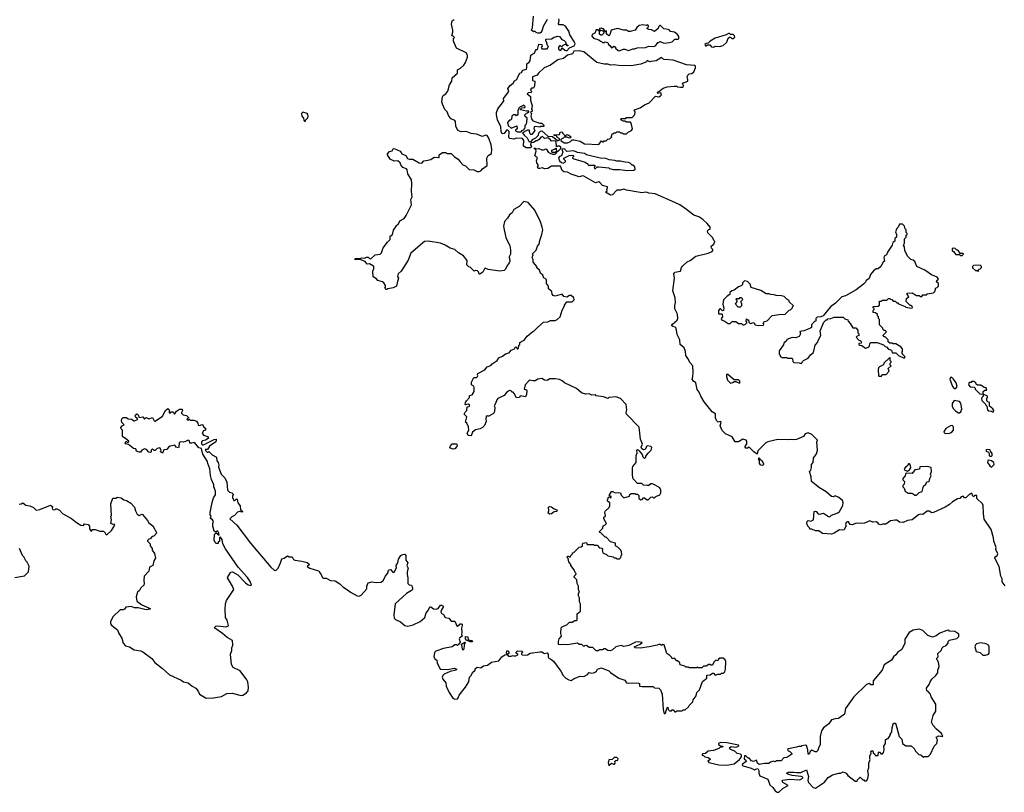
# Model space of a CAD drawing. Extents: x 2293139 to 2515392, y 824115 to 1006937.
# Tile 142 of 256: x 2410830 to 2421836, y 871650 to 880284. Entities that reach past the tile are written whole.
import ezdxf

# ---------------------------------------------------------------- set-up
doc = ezdxf.new("R2010")
doc.units = 0

msp = doc.modelspace()

# ---------------------------------------------------------------- linework, layer by layer
at = {"layer": '0CON10XD'}
for points in [[(2416728, 880285), (2416683, 880207), (2416666, 880154), (2416655, 880140), (2416645, 880134), (2416623, 880133), (2416602, 880142), (2416587, 880157), (2416575, 880150), (2416550, 880165), (2416564, 880196), (2416573, 880325)], [(2417688, 875152), (2417680, 875195), (2417680, 875275), (2417685, 875290), (2417720, 875335), (2417720, 875415), (2417732, 875445), (2417730, 875475), (2417735, 875480), (2417745, 875478), (2417756, 875466), (2417788, 875425), (2417795, 875400), (2417815, 875382), (2417830, 875395), (2417830, 875405), (2417855, 875440), (2417888, 875472), (2417897, 875503), (2417886, 875516), (2417845, 875521), (2417837, 875515), (2417821, 875479), (2417805, 875477), (2417785, 875488), (2417778, 875505), (2417791, 875541), (2417768, 875595), (2417755, 875730), (2417612, 875875), (2417608, 875895), (2417618, 875925), (2417610, 875985), (2417545, 876050), (2417495, 876068), (2417415, 876060), (2417405, 876052), (2417355, 876070), (2417275, 876080), (2417265, 876090), (2417225, 876088), (2417195, 876102), (2417155, 876100), (2417110, 876115), (2417055, 876162), (2416920, 876225), (2416895, 876248), (2416865, 876262), (2416815, 876272), (2416758, 876272), (2416725, 876253), (2416695, 876257), (2416665, 876274), (2416623, 876267), (2416593, 876247), (2416567, 876247), (2416534, 876256), (2416521, 876249), (2416482, 876205), (2416470, 876155), (2416485, 876152), (2416496, 876146), (2416500, 876135), (2416496, 876094), (2416485, 876070), (2416425, 876080), (2416417, 876063), (2416385, 876058), (2416358, 876108), (2416345, 876120), (2416332, 876122), (2416325, 876138), (2416305, 876140), (2416272, 876118), (2416244, 876086), (2416175, 876050), (2416163, 876037), (2416150, 875995), (2416133, 875967), (2416140, 875955), (2416136, 875905), (2416127, 875883), (2416075, 875853), (2416063, 875853), (2416055, 875860), (2416045, 875850), (2416041, 875825), (2416046, 875794), (2416025, 875748), (2416005, 875728), (2415977, 875713), (2415925, 875702), (2415892, 875675), (2415875, 875633), (2415845, 875638), (2415832, 875665), (2415850, 875695), (2415847, 875735), (2415828, 875775), (2415813, 875785), (2415828, 875845), (2415800, 875875), (2415811, 875899), (2415830, 875915), (2415832, 875958), (2415855, 875960), (2415862, 875975), (2415845, 875988), (2415815, 875980), (2415810, 875985), (2415813, 876007), (2415824, 876026), (2415858, 876062), (2415860, 876085), (2415888, 876092), (2415912, 876128), (2415912, 876175), (2415905, 876188), (2415882, 876202), (2415880, 876235), (2415906, 876284), (2415935, 876287), (2415948, 876295), (2415952, 876305), (2415948, 876315), (2415951, 876329), (2416030, 876370), (2416054, 876406), (2416095, 876420), (2416112, 876438), (2416166, 876474), (2416185, 876506), (2416227, 876523), (2416262, 876548), (2416300, 876560), (2416325, 876592), (2416362, 876605), (2416372, 876628), (2416378, 876628), (2416390, 876605), (2416400, 876605), (2416407, 876615), (2416410, 876645), (2416420, 876655), (2416420, 876675), (2416469, 876701), (2416504, 876746), (2416565, 876800), (2416580, 876805), (2416621, 876849), (2416685, 876902), (2416735, 876908), (2416765, 876922), (2416815, 876923), (2416838, 876932), (2416870, 876965), (2416893, 877037), (2416920, 877085), (2416920, 877095), (2416945, 877130), (2417005, 877130), (2417028, 877155), (2417026, 877176), (2416995, 877203), (2416975, 877200), (2416945, 877183), (2416912, 877192), (2416895, 877218), (2416815, 877196), (2416792, 877202), (2416782, 877215), (2416780, 877245), (2416740, 877275), (2416740, 877305), (2416720, 877335), (2416720, 877375), (2416705, 877390), (2416690, 877395), (2416678, 877428), (2416652, 877452), (2416640, 877485), (2416612, 877512), (2416610, 877525), (2416570, 877575), (2416570, 877605), (2416560, 877625), (2416568, 877655), (2416560, 877665), (2416605, 877710), (2416618, 877752), (2416638, 877775), (2416643, 877817), (2416668, 877885), (2416677, 877935), (2416670, 877965), (2416650, 878025), (2416590, 878155), (2416515, 878242), (2416467, 878253), (2416412, 878198), (2416355, 878162), (2416334, 878125), (2416306, 878104), (2416283, 878065), (2416251, 878029), (2416240, 877975), (2416244, 877935), (2416265, 877850), (2416308, 877755), (2416317, 877713), (2416318, 877665), (2416302, 877635), (2416308, 877585), (2416302, 877568), (2416275, 877530), (2416262, 877495), (2416245, 877480), (2416197, 877473), (2416065, 877492), (2416035, 877507), (2416025, 877500), (2416008, 877462), (2415975, 877440), (2415965, 877440), (2415960, 877465), (2415948, 877478), (2415925, 877480), (2415912, 877472), (2415878, 877508), (2415865, 877520), (2415852, 877522), (2415830, 877545), (2415832, 877592), (2415790, 877645), (2415735, 877680), (2415695, 877717), (2415642, 877732), (2415585, 877766), (2415535, 877786), (2415395, 877808), (2415355, 877804), (2415202, 877675), (2415171, 877595), (2415093, 877475), (2415060, 877445), (2415053, 877415), (2415066, 877395), (2415048, 877345), (2415043, 877307), (2415005, 877287), (2414945, 877278), (2414935, 877270), (2414925, 877270), (2414912, 877285), (2414920, 877295), (2414920, 877315), (2414902, 877345), (2414885, 877356), (2414835, 877370), (2414819, 877389), (2414782, 877412), (2414778, 877475), (2414788, 877505), (2414790, 877525), (2414785, 877530), (2414740, 877555), (2414713, 877553), (2414691, 877581), (2414645, 877600), (2414578, 877605), (2414580, 877615), (2414595, 877619), (2414634, 877616), (2414655, 877623), (2414685, 877618), (2414705, 877630), (2414725, 877630), (2414740, 877615), (2414755, 877612), (2414802, 877655), (2414835, 877661), (2414860, 877665), (2414875, 877678), (2414894, 877736), (2414941, 877799), (2414971, 877829), (2414972, 877865), (2414998, 877882), (2415008, 877932), (2415045, 877988), (2415060, 877995), (2415080, 878035), (2415126, 878064), (2415149, 878095), (2415208, 878215), (2415202, 878275), (2415218, 878305), (2415210, 878365), (2415212, 878455), (2415208, 878495), (2415170, 878560), (2415163, 878605), (2415155, 878617), (2415113, 878633), (2415092, 878662), (2415084, 878684), (2415057, 878705), (2415015, 878704), (2414973, 878725), (2414942, 878775), (2414942, 878785), (2414965, 878812), (2414995, 878820), (2415005, 878840), (2415016, 878846), (2415083, 878815), (2415102, 878785), (2415148, 878768), (2415165, 878734), (2415185, 878727), (2415225, 878726), (2415295, 878683), (2415325, 878681), (2415348, 878705), (2415375, 878712), (2415425, 878723), (2415464, 878746), (2415515, 878742), (2415520, 878745), (2415520, 878775), (2415555, 878798), (2415595, 878800), (2415605, 878790), (2415655, 878788), (2415691, 878751), (2415732, 878725), (2415752, 878695), (2415785, 878663), (2415815, 878652), (2415855, 878610), (2415906, 878606), (2415945, 878589), (2415965, 878587), (2415985, 878595), (2416005, 878618), (2416054, 878655), (2416052, 878735), (2416068, 878765), (2416105, 878790), (2416107, 878835), (2416100, 878885), (2416075, 878959), (2416055, 878989), (2416038, 878992), (2416005, 878977), (2415935, 879006), (2415877, 879013), (2415820, 879035), (2415765, 879032), (2415727, 879045), (2415706, 879095), (2415703, 879145), (2415695, 879156), (2415654, 879175), (2415626, 879205), (2415610, 879255), (2415582, 879282), (2415555, 879340), (2415548, 879365), (2415557, 879423), (2415565, 879436), (2415594, 879456), (2415616, 879484), (2415636, 879555), (2415659, 879595), (2415666, 879635), (2415723, 879685), (2415724, 879725), (2415758, 879742), (2415794, 879776), (2415814, 879806), (2415836, 879865), (2415836, 879886), (2415822, 879915), (2415713, 879965), (2415680, 880045), (2415680, 880075), (2415690, 880085), (2415675, 880100), (2415660, 880105), (2415672, 880145), (2415672, 880165), (2415658, 880235), (2415665, 880270), (2415688, 880285)], [(2417806, 878354), (2417785, 878349), (2417765, 878352), (2417615, 878380), (2417585, 878391), (2417545, 878378), (2417505, 878378), (2417455, 878328), (2417435, 878322), (2417380, 878355), (2417398, 878372), (2417392, 878385), (2417402, 878405), (2417400, 878415), (2417345, 878431), (2417316, 878466), (2417305, 878471), (2417265, 878462), (2417135, 878536), (2417125, 878539), (2417085, 878527), (2416995, 878557), (2416955, 878579), (2416912, 878585), (2416895, 878598), (2416875, 878648), (2416775, 878647), (2416735, 878622), (2416695, 878618), (2416675, 878630), (2416645, 878621), (2416625, 878622), (2416620, 878635), (2416628, 878655), (2416610, 878685), (2416608, 878705), (2416620, 878745), (2416605, 878750), (2416588, 878768), (2416602, 878815), (2416598, 878828), (2416580, 878845), (2416585, 878850), (2416605, 878840), (2416635, 878843), (2416665, 878828), (2416685, 878828), (2416715, 878840), (2416741, 878801), (2416785, 878780), (2416815, 878780), (2416830, 878795), (2416830, 878810), (2416815, 878800), (2416785, 878800), (2416780, 878805), (2416780, 878825), (2416808, 878838), (2416828, 878848), (2416830, 878810), (2416845, 878810), (2416880, 878845), (2416878, 878858), (2416865, 878870), (2416845, 878870), (2416832, 878862), (2416828, 878918), (2416815, 878930), (2416775, 878928), (2416760, 878945), (2416732, 878962), (2416698, 878958), (2416675, 878978), (2416655, 878970), (2416636, 878944), (2416615, 878930), (2416605, 878930), (2416575, 878912), (2416542, 878908), (2416540, 878885), (2416550, 878865), (2416545, 878850), (2416493, 878853), (2416462, 878872), (2416467, 878935), (2416450, 878955), (2416385, 878960), (2416355, 878948), (2416310, 878955), (2416298, 878968), (2416300, 879035), (2416288, 879048), (2416272, 879048), (2416245, 879012), (2416225, 879010), (2416220, 879015), (2416212, 879035), (2416210, 879085), (2416171, 879165), (2416160, 879220), (2416160, 879245), (2416175, 879288), (2416227, 879353), (2416242, 879378), (2416240, 879405), (2416297, 879483), (2416288, 879515), (2416311, 879549), (2416348, 879575), (2416361, 879599), (2416386, 879614), (2416397, 879645), (2416422, 879688), (2416438, 879692), (2416455, 879718), (2416495, 879730), (2416500, 879745), (2416498, 879792), (2416525, 879808), (2416538, 879825), (2416544, 879886), (2416565, 879903), (2416585, 879910), (2416595, 879940), (2416605, 879950), (2416618, 879952), (2416635, 880010), (2416668, 880008), (2416670, 879985), (2416665, 879980), (2416660, 879975), (2416665, 879960), (2416725, 879960), (2416740, 879985), (2416730, 879995), (2416720, 880035), (2416710, 880045), (2416710, 880065), (2416775, 880070), (2416805, 880090), (2416845, 880098), (2416866, 880096), (2416892, 880062), (2416915, 880052), (2416932, 880035), (2416940, 880010), (2416960, 879995), (2416955, 879990), (2416945, 879992), (2416940, 880010), (2416935, 880010), (2416903, 879997), (2416885, 879980), (2416875, 879990), (2416865, 879990), (2416852, 879975), (2416854, 879954), (2416863, 879943), (2416880, 879945), (2416895, 879970), (2416924, 879944), (2416945, 879937), (2416975, 879970), (2417030, 879990), (2417038, 880015), (2417030, 880040), (2416978, 880115), (2416970, 880155), (2416933, 880213), (2416905, 880227), (2416862, 880225), (2416854, 880236), (2416862, 880275), (2416858, 880295)], [(2417535, 879937), (2417575, 879953), (2417595, 879954), (2417635, 879940), (2417645, 879944), (2417685, 879960), (2417705, 879959), (2417732, 879968), (2417825, 879972), (2417862, 879988), (2417920, 879985), (2417942, 879995), (2417965, 880030), (2417975, 880030), (2417985, 880040), (2418035, 880020), (2418095, 880028), (2418125, 880038), (2418155, 880067), (2418190, 880065), (2418197, 880073), (2418199, 880095), (2418185, 880120), (2418150, 880145), (2418105, 880152), (2418095, 880168), (2418080, 880175), (2418030, 880180), (2417995, 880218), (2417985, 880220), (2417970, 880205), (2417966, 880184), (2417925, 880153), (2417892, 880172), (2417863, 880173), (2417840, 880185), (2417860, 880205), (2417860, 880215), (2417845, 880228), (2417835, 880220), (2417795, 880227), (2417755, 880218), (2417728, 880195), (2417710, 880165), (2417655, 880153), (2417635, 880152), (2417615, 880168), (2417585, 880168), (2417514, 880186), (2417442, 880168), (2417428, 880115), (2417415, 880102), (2417390, 880125), (2417388, 880158), (2417375, 880150), (2417368, 880168), (2417355, 880180), (2417345, 880180), (2417335, 880190), (2417313, 880187), (2417312, 880172), (2417348, 880158), (2417360, 880145), (2417358, 880132), (2417338, 880112), (2417325, 880110), (2417313, 880123), (2417312, 880148), (2417318, 880158), (2417305, 880160), (2417295, 880170), (2417275, 880170), (2417260, 880135), (2417230, 880120), (2417225, 880100), (2417245, 880078), (2417305, 880060), (2417322, 880042), (2417335, 880040), (2417345, 880030), (2417365, 880030), (2417375, 880038), (2417405, 880030), (2417412, 880005), (2417426, 879996), (2417445, 879970), (2417477, 879987), (2417490, 879975), (2417490, 879965), (2417521, 879941), (2417535, 879937)], [(2418585, 879978), (2418595, 879982), (2418605, 879988), (2418654, 879986), (2418695, 879997), (2418736, 880034), (2418751, 880079), (2418765, 880090), (2418775, 880090), (2418790, 880075), (2418805, 880072), (2418825, 880090), (2418822, 880105), (2418805, 880118), (2418775, 880120), (2418765, 880130), (2418755, 880130), (2418727, 880113), (2418605, 880078), (2418550, 880045), (2418525, 880020), (2418505, 880017), (2418490, 880005), (2418495, 879990), (2418505, 879990), (2418518, 880002), (2418545, 880002), (2418565, 879980), (2418585, 879978)], [(2417305, 878890), (2417335, 878930), (2417345, 878920), (2417355, 878920), (2417365, 878930), (2417385, 878930), (2417405, 878950), (2417428, 878952), (2417450, 878975), (2417440, 878985), (2417450, 878995), (2417452, 879008), (2417465, 879010), (2417475, 879020), (2417495, 879020), (2417505, 879030), (2417535, 879030), (2417545, 879020), (2417565, 879020), (2417575, 879010), (2417615, 879010), (2417633, 879027), (2417670, 879045), (2417680, 879065), (2417667, 879127), (2417658, 879138), (2417615, 879140), (2417595, 879150), (2417575, 879150), (2417550, 879165), (2417552, 879178), (2417605, 879180), (2417615, 879190), (2417675, 879190), (2417707, 879223), (2417710, 879255), (2417700, 879265), (2417702, 879278), (2417765, 879298), (2417815, 879333), (2417865, 879354), (2417939, 879431), (2417975, 879423), (2417995, 879433), (2418004, 879445), (2417996, 879466), (2417965, 879460), (2417960, 879475), (2417975, 879480), (2418023, 879517), (2418067, 879533), (2418145, 879540), (2418175, 879540), (2418185, 879532), (2418215, 879528), (2418245, 879530), (2418252, 879545), (2418240, 879575), (2418297, 879595), (2418300, 879615), (2418290, 879645), (2418300, 879665), (2418315, 879678), (2418345, 879682), (2418365, 879702), (2418384, 879745), (2418383, 879763), (2418375, 879772), (2418285, 879778), (2418135, 879832), (2418035, 879840), (2418020, 879845), (2418005, 879860), (2417945, 879824), (2417885, 879816), (2417874, 879814), (2417845, 879828), (2417835, 879812), (2417775, 879786), (2417665, 879768), (2417525, 879771), (2417475, 879780), (2417435, 879777), (2417405, 879787), (2417365, 879787), (2417280, 879805), (2417136, 879926), (2417085, 879936), (2417025, 879933), (2417008, 879902), (2416954, 879886), (2416908, 879852), (2416846, 879834), (2416803, 879807), (2416765, 879774), (2416693, 879747), (2416628, 879685), (2416615, 879663), (2416562, 879645), (2416563, 879603), (2416590, 879595), (2416585, 879540), (2416575, 879520), (2416553, 879517), (2416542, 879508), (2416540, 879495), (2416550, 879485), (2416548, 879472), (2416515, 879468), (2416502, 879455), (2416540, 879425), (2416540, 879385), (2416557, 879323), (2416550, 879285), (2416560, 879275), (2416558, 879262), (2416540, 879245), (2416550, 879235), (2416542, 879205), (2416552, 879175), (2416565, 879152), (2416645, 879128), (2416667, 879127), (2416690, 879105), (2416690, 879095), (2416685, 879090), (2416655, 879090), (2416645, 879082), (2416595, 879090), (2416580, 879085), (2416578, 879068), (2416590, 879045), (2416555, 879000), (2416545, 879000), (2416535, 879010), (2416525, 879050), (2416505, 879050), (2416452, 879018), (2416468, 878995), (2416502, 878965), (2416525, 878920), (2416548, 878922), (2416571, 878949), (2416600, 878965), (2416630, 878995), (2416632, 879018), (2416653, 879037), (2416665, 879040), (2416732, 878982), (2416785, 878980), (2416845, 878930), (2416855, 878940), (2416868, 878942), (2416868, 878948), (2416855, 878960), (2416842, 878962), (2416840, 878975), (2416828, 878988), (2416805, 878990), (2416802, 878998), (2416865, 879000), (2416872, 879028), (2416895, 879030), (2416902, 879012), (2416925, 878990), (2416935, 878990), (2416945, 879000), (2416970, 878995), (2416990, 878975), (2416988, 878962), (2416975, 878960), (2416945, 878972), (2416918, 878972), (2416900, 878955), (2416882, 878948), (2416880, 878935), (2416918, 878908), (2416952, 878908), (2416987, 878923), (2417005, 878940), (2417025, 878942), (2417097, 878927), (2417145, 878898), (2417305, 878890)], [(2416435, 879030), (2416452, 879048), (2416468, 879052), (2416470, 879065), (2416480, 879075), (2416480, 879105), (2416495, 879120), (2416500, 879135), (2416502, 879182), (2416481, 879201), (2416473, 879217), (2416495, 879240), (2416508, 879242), (2416520, 879255), (2416520, 879260), (2416495, 879260), (2416430, 879275), (2416430, 879285), (2416442, 879298), (2416478, 879302), (2416480, 879315), (2416465, 879330), (2416455, 879320), (2416425, 879310), (2416410, 879295), (2416400, 879265), (2416398, 879222), (2416385, 879210), (2416375, 879220), (2416345, 879220), (2416330, 879205), (2416328, 879172), (2416315, 879160), (2416305, 879160), (2416282, 879135), (2416292, 879102), (2416325, 879070), (2416387, 879097), (2416390, 879065), (2416372, 879048), (2416372, 879042), (2416395, 879032), (2416435, 879030)], [(2414025, 879150), (2414030, 879165), (2414052, 879188), (2414056, 879205), (2414051, 879225), (2414045, 879237), (2413995, 879250), (2413980, 879235), (2413984, 879205), (2414002, 879182), (2414005, 879160), (2414015, 879150), (2414025, 879150)], [(2417625, 878600), (2417695, 878602), (2417710, 878615), (2417705, 878640), (2417685, 878660), (2417675, 878660), (2417655, 878680), (2417637, 878687), (2417595, 878690), (2417545, 878702), (2417505, 878702), (2417482, 878712), (2417418, 878718), (2417382, 878732), (2417317, 878737), (2417165, 878772), (2417145, 878790), (2417065, 878798), (2417025, 878820), (2416945, 878812), (2416930, 878825), (2416925, 878840), (2416892, 878838), (2416900, 878805), (2416892, 878775), (2416886, 878764), (2416864, 878756), (2416852, 878735), (2416865, 878708), (2416887, 878687), (2416905, 878680), (2416932, 878695), (2416932, 878705), (2416912, 878725), (2416913, 878737), (2416973, 878767), (2417005, 878770), (2417020, 878765), (2417020, 878755), (2417010, 878745), (2417012, 878732), (2417152, 878692), (2417165, 878680), (2417178, 878678), (2417180, 878665), (2417195, 878650), (2417205, 878660), (2417258, 878658), (2417260, 878645), (2417250, 878635), (2417255, 878620), (2417268, 878622), (2417285, 878640), (2417305, 878640), (2417415, 878630), (2417425, 878620), (2417465, 878608), (2417535, 878610), (2417625, 878600)], [(2421845, 873958), (2421813, 874003), (2421812, 874035), (2421798, 874065), (2421780, 874175), (2421729, 874265), (2421732, 874278), (2421755, 874297), (2421764, 874315), (2421743, 874363), (2421740, 874375), (2421746, 874386), (2421720, 874455), (2421717, 874495), (2421688, 874585), (2421613, 874703), (2421603, 874767), (2421602, 874855), (2421592, 874875), (2421530, 874935), (2421528, 874968), (2421502, 874968), (2421495, 874950), (2421480, 874965), (2421478, 874988), (2421465, 874990), (2421455, 874980), (2421442, 874978), (2421405, 874940), (2421392, 874942), (2421375, 874960), (2421355, 874950), (2421338, 874932), (2421315, 874928), (2421258, 874895), (2421225, 874866), (2421175, 874836), (2421044, 874776), (2421025, 874774), (2420995, 874790), (2420975, 874790), (2420925, 874756), (2420895, 874757), (2420879, 874751), (2420805, 874696), (2420755, 874687), (2420705, 874664), (2420665, 874668), (2420635, 874690), (2420615, 874692), (2420565, 874682), (2420512, 874648), (2420475, 874648), (2420455, 874640), (2420435, 874648), (2420423, 874663), (2420405, 874672), (2420365, 874670), (2420335, 874682), (2420275, 874657), (2420225, 874652), (2420185, 874659), (2420135, 874638), (2420114, 874644), (2420095, 874672), (2420085, 874673), (2420068, 874665), (2420062, 874642), (2420070, 874625), (2420060, 874615), (2420048, 874582), (2420025, 874578), (2419995, 874582), (2419935, 874547), (2419905, 874536), (2419805, 874542), (2419762, 874572), (2419725, 874573), (2419685, 874590), (2419662, 874592), (2419660, 874605), (2419640, 874625), (2419630, 874655), (2419634, 874676), (2419645, 874688), (2419675, 874680), (2419702, 874695), (2419712, 874788), (2419725, 874792), (2419735, 874787), (2419755, 874760), (2419775, 874758), (2419815, 874769), (2419872, 874732), (2419885, 874730), (2419904, 874746), (2419975, 874772), (2419995, 874788), (2420033, 874855), (2420036, 874885), (2420029, 874909), (2419985, 874946), (2419945, 874962), (2419925, 874952), (2419905, 874957), (2419845, 875007), (2419772, 875052), (2419680, 875125), (2419677, 875175), (2419660, 875235), (2419672, 875248), (2419682, 875278), (2419682, 875315), (2419698, 875335), (2419702, 875385), (2419737, 875433), (2419748, 875475), (2419742, 875565), (2419748, 875585), (2419685, 875650), (2419643, 875667), (2419610, 875655), (2419590, 875625), (2419515, 875592), (2419485, 875588), (2419455, 875592), (2419425, 875588), (2419305, 875592), (2419193, 875567), (2419170, 875555), (2419092, 875478), (2419083, 875467), (2419075, 875430), (2419038, 875455), (2418986, 875506), (2418965, 875494), (2418946, 875496), (2418938, 875505), (2418938, 875515), (2418960, 875545), (2418960, 875575), (2418950, 875585), (2418915, 875598), (2418865, 875568), (2418828, 875568), (2418793, 875623), (2418720, 875655), (2418684, 875694), (2418662, 875745), (2418672, 875785), (2418665, 875792), (2418638, 875788), (2418618, 875805), (2418608, 875835), (2418608, 875878), (2418570, 875900), (2418481, 876015), (2418444, 876075), (2418425, 876123), (2418402, 876152), (2418387, 876227), (2418362, 876245), (2418348, 876265), (2418356, 876294), (2418360, 876345), (2418354, 876414), (2418325, 876448), (2418299, 876499), (2418275, 876530), (2418271, 876575), (2418257, 876617), (2418213, 876655), (2418208, 876705), (2418180, 876765), (2418168, 876838), (2418158, 876848), (2418130, 876855), (2418118, 876865), (2418127, 876883), (2418178, 876925), (2418187, 876945), (2418182, 876992), (2418152, 877052), (2418155, 877090), (2418161, 877125), (2418156, 877175), (2418132, 877255), (2418150, 877395), (2418142, 877445), (2418148, 877455), (2418155, 877462), (2418216, 877474), (2418229, 877515), (2418240, 877530), (2418293, 877577), (2418325, 877591), (2418390, 877640), (2418525, 877673), (2418570, 877695), (2418580, 877705), (2418580, 877715), (2418562, 877732), (2418558, 877752), (2418590, 877775), (2418600, 877805), (2418590, 877815), (2418580, 877845), (2418523, 877903), (2418520, 877925), (2418535, 877940), (2418548, 877942), (2418547, 877967), (2418516, 878006), (2418465, 878052), (2418420, 878080), (2418365, 878100), (2418284, 878164), (2418208, 878215), (2418155, 878242), (2417935, 878337), (2417864, 878344), (2417835, 878357), (2417806, 878354)], [(2419565, 876440), (2419578, 876452), (2419580, 876465), (2419590, 876475), (2419645, 876502), (2419671, 876539), (2419702, 876565), (2419723, 876647), (2419750, 876675), (2419758, 876705), (2419786, 876754), (2419777, 876805), (2419820, 876905), (2419845, 876930), (2419855, 876930), (2419865, 876940), (2419896, 876944), (2419935, 876960), (2420035, 876960), (2420055, 876940), (2420088, 876928), (2420090, 876915), (2420115, 876890), (2420145, 876840), (2420175, 876840), (2420200, 876815), (2420200, 876785), (2420210, 876775), (2420210, 876755), (2420192, 876748), (2420180, 876735), (2420212, 876702), (2420225, 876700), (2420240, 876685), (2420235, 876670), (2420210, 876665), (2420210, 876655), (2420220, 876645), (2420245, 876642), (2420285, 876612), (2420320, 876625), (2420330, 876635), (2420332, 876665), (2420343, 876677), (2420417, 876677), (2420485, 876650), (2420503, 876633), (2420518, 876628), (2420542, 876602), (2420575, 876590), (2420582, 876562), (2420625, 876560), (2420652, 876532), (2420718, 876502), (2420730, 876515), (2420700, 876545), (2420700, 876555), (2420690, 876565), (2420700, 876575), (2420700, 876605), (2420678, 876628), (2420625, 876660), (2420595, 876660), (2420585, 876670), (2420555, 876670), (2420540, 876685), (2420538, 876708), (2420505, 876740), (2420495, 876740), (2420482, 876752), (2420482, 876758), (2420520, 876795), (2420505, 876810), (2420495, 876810), (2420480, 876825), (2420480, 876835), (2420440, 876875), (2420440, 876935), (2420430, 876945), (2420430, 876965), (2420420, 876975), (2420418, 876988), (2420398, 877008), (2420372, 877012), (2420370, 877035), (2420380, 877045), (2420380, 877055), (2420370, 877065), (2420370, 877075), (2420375, 877080), (2420428, 877082), (2420440, 877095), (2420442, 877138), (2420465, 877140), (2420475, 877150), (2420525, 877150), (2420542, 877168), (2420555, 877170), (2420565, 877160), (2420578, 877158), (2420595, 877140), (2420615, 877140), (2420635, 877120), (2420645, 877120), (2420655, 877110), (2420728, 877078), (2420735, 877070), (2420773, 877063), (2420805, 877060), (2420810, 877075), (2420795, 877090), (2420785, 877090), (2420740, 877135), (2420742, 877168), (2420770, 877185), (2420750, 877215), (2420752, 877228), (2420805, 877230), (2420855, 877200), (2420885, 877200), (2420895, 877190), (2420915, 877190), (2420925, 877210), (2420965, 877210), (2420975, 877220), (2421045, 877230), (2421060, 877245), (2421072, 877288), (2421085, 877290), (2421100, 877305), (2421100, 877335), (2421080, 877355), (2421082, 877368), (2421100, 877385), (2421085, 877407), (2421022, 877432), (2420948, 877485), (2420857, 877527), (2420835, 877580), (2420817, 877597), (2420790, 877605), (2420753, 877643), (2420723, 877703), (2420720, 877745), (2420710, 877765), (2420722, 877788), (2420720, 877835), (2420740, 877855), (2420740, 877875), (2420750, 877885), (2420750, 877895), (2420740, 877905), (2420740, 877935), (2420730, 877945), (2420720, 877975), (2420697, 877997), (2420665, 878000), (2420650, 877965), (2420635, 877950), (2420622, 877915), (2420632, 877882), (2420630, 877855), (2420613, 877837), (2420612, 877808), (2420592, 877795), (2420582, 877765), (2420530, 877685), (2420520, 877655), (2420495, 877640), (2420490, 877625), (2420498, 877585), (2420482, 877575), (2420458, 877525), (2420425, 877500), (2420405, 877500), (2420374, 877476), (2420342, 877435), (2420325, 877390), (2420290, 877365), (2420285, 877350), (2420263, 877327), (2420182, 877265), (2420062, 877198), (2420020, 877185), (2419950, 877115), (2419893, 877075), (2419810, 876975), (2419785, 876962), (2419745, 876960), (2419730, 876945), (2419730, 876915), (2419715, 876910), (2419680, 876875), (2419680, 876845), (2419670, 876835), (2419595, 876806), (2419552, 876798), (2419560, 876775), (2419545, 876742), (2419505, 876728), (2419465, 876732), (2419405, 876710), (2419400, 876695), (2419372, 876668), (2419368, 876652), (2419320, 876585), (2419320, 876545), (2419330, 876535), (2419330, 876525), (2419355, 876510), (2419405, 876510), (2419415, 876500), (2419462, 876502), (2419470, 876495), (2419473, 876463), (2419482, 876452), (2419545, 876450), (2419565, 876440)], [(2421365, 877650), (2421380, 877665), (2421375, 877670), (2421342, 877672), (2421325, 877700), (2421315, 877710), (2421305, 877710), (2421285, 877730), (2421252, 877728), (2421252, 877705), (2421270, 877695), (2421295, 877660), (2421335, 877660), (2421345, 877650), (2421365, 877650)], [(2421545, 877470), (2421550, 877495), (2421565, 877500), (2421580, 877515), (2421580, 877525), (2421565, 877540), (2421492, 877538), (2421480, 877525), (2421482, 877512), (2421515, 877480), (2421535, 877480), (2421545, 877470)], [(2419085, 876868), (2419145, 876870), (2419150, 876885), (2419142, 876898), (2419155, 876910), (2419185, 876920), (2419243, 876977), (2419315, 876990), (2419387, 876993), (2419432, 877038), (2419445, 877040), (2419470, 877065), (2419470, 877075), (2419480, 877085), (2419432, 877132), (2419430, 877145), (2419405, 877160), (2419375, 877190), (2419345, 877198), (2419285, 877200), (2419265, 877210), (2419225, 877212), (2419205, 877220), (2419175, 877220), (2419115, 877258), (2419005, 877290), (2418995, 877330), (2418965, 877360), (2418933, 877367), (2418910, 877345), (2418910, 877325), (2418895, 877310), (2418865, 877300), (2418818, 877262), (2418790, 877255), (2418770, 877235), (2418768, 877212), (2418740, 877195), (2418698, 877155), (2418689, 877105), (2418700, 877055), (2418697, 877035), (2418685, 877032), (2418665, 877052), (2418655, 877052), (2418643, 877035), (2418642, 876995), (2418675, 876998), (2418683, 876993), (2418688, 876965), (2418672, 876945), (2418680, 876925), (2418705, 876920), (2418748, 876888), (2418772, 876888), (2418795, 876910), (2418835, 876910), (2418865, 876890), (2418897, 876887), (2418913, 876873), (2418927, 876873), (2418945, 876880), (2418960, 876895), (2418960, 876905), (2418950, 876915), (2418955, 876940), (2418965, 876930), (2418978, 876928), (2418980, 876905), (2418995, 876890), (2419035, 876900), (2419053, 876873), (2419085, 876868)], [(2418885, 877070), (2418862, 877072), (2418830, 877105), (2418850, 877135), (2418850, 877145), (2418840, 877155), (2418842, 877168), (2418875, 877170), (2418885, 877180), (2418895, 877180), (2418908, 877168), (2418910, 877155), (2418890, 877135), (2418890, 877125), (2418900, 877115), (2418900, 877085), (2418885, 877070)], [(2420465, 876300), (2420472, 876318), (2420515, 876320), (2420550, 876355), (2420540, 876385), (2420570, 876415), (2420560, 876425), (2420560, 876445), (2420570, 876455), (2420570, 876465), (2420560, 876475), (2420560, 876505), (2420555, 876510), (2420490, 876445), (2420490, 876435), (2420478, 876422), (2420440, 876405), (2420432, 876395), (2420428, 876375), (2420430, 876305), (2420435, 876300), (2420465, 876300)], [(2418875, 876222), (2418880, 876225), (2418880, 876245), (2418865, 876260), (2418815, 876260), (2418745, 876320), (2418732, 876318), (2418730, 876295), (2418742, 876255), (2418775, 876222), (2418802, 876228), (2418815, 876240), (2418835, 876240), (2418875, 876222)], [(2421275, 876161), (2421295, 876163), (2421310, 876185), (2421297, 876227), (2421270, 876265), (2421245, 876288), (2421235, 876287), (2421228, 876265), (2421257, 876185), (2421275, 876161)], [(2421600, 876100), (2421601, 876129), (2421618, 876142), (2421640, 876145), (2421635, 876170), (2421613, 876173), (2421575, 876200), (2421535, 876200), (2421522, 876212), (2421520, 876225), (2421495, 876240), (2421475, 876240), (2421465, 876230), (2421442, 876228), (2421438, 876205), (2421455, 876182), (2421498, 876178), (2421510, 876165), (2421510, 876155), (2421562, 876102), (2421595, 876100), (2421600, 876100)], [(2421325, 875889), (2421335, 875890), (2421349, 875901), (2421360, 875935), (2421349, 875999), (2421335, 876016), (2421275, 876029), (2421252, 875995), (2421252, 875962), (2421269, 875935), (2421295, 875909), (2421325, 875889)], [(2421715, 875900), (2421720, 875915), (2421708, 875935), (2421670, 875965), (2421670, 876005), (2421652, 876012), (2421640, 876025), (2421640, 876055), (2421647, 876063), (2421647, 876077), (2421600, 876100), (2421600, 876075), (2421585, 876060), (2421580, 876045), (2421585, 876030), (2421628, 875988), (2421630, 875975), (2421640, 875965), (2421648, 875925), (2421665, 875914), (2421695, 875910), (2421705, 875900), (2421715, 875900)], [(2410825, 874870), (2410845, 874872), (2410866, 874886), (2410898, 874858), (2410945, 874852), (2410984, 874834), (2411015, 874803), (2411055, 874811), (2411175, 874860), (2411197, 874845), (2411192, 874825), (2411202, 874812), (2411223, 874807), (2411234, 874816), (2411245, 874816), (2411275, 874801), (2411307, 874767), (2411409, 874709), (2411464, 874664), (2411513, 874635), (2411545, 874630), (2411555, 874650), (2411595, 874642), (2411610, 874625), (2411610, 874595), (2411625, 874572), (2411635, 874570), (2411642, 874588), (2411655, 874588), (2411675, 874587), (2411725, 874568), (2411767, 874567), (2411785, 874550), (2411790, 874535), (2411805, 874528), (2411856, 874575), (2411892, 874635), (2411887, 874647), (2411875, 874642), (2411850, 874655), (2411858, 874695), (2411850, 874735), (2411858, 874745), (2411848, 874872), (2411872, 874938), (2411905, 874938), (2411925, 874948), (2411965, 874942), (2411995, 874920), (2412025, 874910), (2412071, 874881), (2412114, 874835), (2412124, 874795), (2412145, 874758), (2412165, 874744), (2412195, 874758), (2412203, 874753), (2412259, 874689), (2412275, 874662), (2412317, 874627), (2412360, 874555), (2412360, 874545), (2412328, 874512), (2412312, 874508), (2412288, 874482), (2412272, 874478), (2412260, 874465), (2412260, 874455), (2412290, 874425), (2412290, 874405), (2412310, 874375), (2412310, 874355), (2412337, 874317), (2412348, 874265), (2412330, 874235), (2412318, 874185), (2412280, 874165), (2412275, 874120), (2412222, 874065), (2412218, 874015), (2412222, 873985), (2412217, 873963), (2412184, 873936), (2412168, 873905), (2412148, 873885), (2412138, 873862), (2412132, 873835), (2412138, 873785), (2412195, 873745), (2412288, 873705), (2412290, 873695), (2412245, 873688), (2412155, 873713), (2412113, 873713), (2412075, 873728), (2412015, 873720), (2412000, 873695), (2411985, 873688), (2411955, 873688), (2411876, 873615), (2411845, 873558), (2411845, 873533), (2411855, 873519), (2411924, 873464), (2411939, 873425), (2411972, 873372), (2411986, 873316), (2412014, 873285), (2412056, 873276), (2412111, 873241), (2412185, 873231), (2412205, 873221), (2412306, 873146), (2412339, 873099), (2412426, 873035), (2412503, 872963), (2412634, 872904), (2412660, 872885), (2412714, 872874), (2412757, 872835), (2412800, 872815), (2412825, 872782), (2412840, 872745), (2412915, 872701), (2412996, 872706), (2413085, 872722), (2413145, 872754), (2413205, 872756), (2413305, 872731), (2413325, 872736), (2413365, 872760), (2413383, 872785), (2413389, 872825), (2413379, 872885), (2413368, 872905), (2413296, 873006), (2413218, 873045), (2413198, 873078), (2413188, 873195), (2413202, 873235), (2413202, 873265), (2413214, 873295), (2413208, 873345), (2413150, 873380), (2413098, 873425), (2413011, 873485), (2413011, 873495), (2413022, 873505), (2413045, 873512), (2413135, 873499), (2413158, 873505), (2413166, 873514), (2413150, 873575), (2413132, 873605), (2413128, 873695), (2413130, 873755), (2413143, 873795), (2413222, 873915), (2413210, 873955), (2413153, 874045), (2413155, 874058), (2413191, 874109), (2413210, 874115), (2413270, 874080), (2413355, 873990), (2413385, 873970), (2413415, 873960), (2413420, 873965), (2413406, 874005), (2413375, 874050), (2413274, 874164), (2413129, 874369), (2413100, 874425), (2413093, 874475), (2413075, 874500), (2413063, 874497), (2413062, 874458), (2413050, 874445), (2413048, 874432), (2413025, 874430), (2413015, 874440), (2413004, 874466), (2413008, 874532), (2413025, 874550), (2413058, 874522), (2413057, 874545), (2413045, 874570), (2413035, 874570), (2413025, 874560), (2413015, 874560), (2413005, 874570), (2412988, 874625), (2412988, 874652), (2412998, 874675), (2412986, 874696), (2412970, 874705), (2412963, 874717), (2412970, 874735), (2412961, 874751), (2412960, 874775), (2412981, 874889), (2412998, 874942), (2413017, 874973), (2413020, 875015), (2413002, 875065), (2413002, 875085), (2412974, 875144), (2412962, 875192), (2412956, 875265), (2412934, 875324), (2412931, 875345), (2412878, 875428), (2412862, 875492), (2412831, 875501), (2412785, 875559), (2412755, 875551), (2412733, 875553), (2412727, 875577), (2412715, 875586), (2412685, 875570), (2412656, 875564), (2412622, 875568), (2412613, 875557), (2412610, 875505), (2412605, 875500), (2412580, 875505), (2412565, 875530), (2412513, 875517), (2412495, 875508), (2412475, 875482), (2412442, 875478), (2412425, 875440), (2412403, 875453), (2412410, 875475), (2412395, 875500), (2412365, 875492), (2412345, 875470), (2412335, 875470), (2412315, 875490), (2412300, 875475), (2412300, 875455), (2412292, 875448), (2412272, 875452), (2412249, 875479), (2412225, 875488), (2412195, 875472), (2412179, 875451), (2412165, 875450), (2412134, 875464), (2412128, 875488), (2412103, 875493), (2412048, 875538), (2412010, 875545), (2412015, 875570), (2412025, 875570), (2412035, 875560), (2412050, 875565), (2412050, 875575), (2412015, 875600), (2411980, 875625), (2411980, 875695), (2411963, 875713), (2411960, 875725), (2411974, 875746), (2411998, 875755), (2411972, 875782), (2411967, 875805), (2411970, 875825), (2411985, 875840), (2412025, 875840), (2412043, 875823), (2412085, 875820), (2412105, 875802), (2412115, 875802), (2412148, 875815), (2412148, 875828), (2412127, 875837), (2412120, 875855), (2412125, 875870), (2412145, 875878), (2412155, 875870), (2412165, 875840), (2412207, 875847), (2412225, 875820), (2412245, 875838), (2412275, 875822), (2412315, 875838), (2412332, 875802), (2412345, 875798), (2412426, 875854), (2412460, 875915), (2412485, 875940), (2412500, 875925), (2412502, 875892), (2412515, 875890), (2412525, 875900), (2412545, 875900), (2412555, 875880), (2412565, 875880), (2412582, 875908), (2412615, 875930), (2412645, 875930), (2412650, 875915), (2412638, 875895), (2412640, 875885), (2412658, 875868), (2412695, 875860), (2412720, 875835), (2412700, 875825), (2412702, 875812), (2412715, 875810), (2412725, 875820), (2412735, 875810), (2412775, 875807), (2412805, 875797), (2412822, 875775), (2412825, 875752), (2412845, 875750), (2412865, 875762), (2412876, 875756), (2412890, 875730), (2412908, 875718), (2412908, 875695), (2412885, 875688), (2412870, 875665), (2412885, 875640), (2412928, 875625), (2412936, 875616), (2412937, 875605), (2412906, 875584), (2412873, 875577), (2412862, 875568), (2412862, 875545), (2412875, 875532), (2412885, 875532), (2413005, 875594), (2413028, 875595), (2413028, 875575), (2413021, 875565), (2412952, 875518), (2412928, 875482), (2412908, 875482), (2412903, 875475), (2412925, 875452), (2412935, 875450), (2412945, 875460), (2412981, 875421), (2413030, 875395), (2413033, 875353), (2413048, 875335), (2413057, 875305), (2413052, 875285), (2413083, 875205), (2413123, 875165), (2413147, 875115), (2413152, 875025), (2413174, 875004), (2413200, 874995), (2413215, 874980), (2413218, 874972), (2413210, 874965), (2413208, 874945), (2413225, 874910), (2413235, 874910), (2413255, 874930), (2413260, 874925), (2413268, 874885), (2413295, 874850), (2413298, 874808), (2413318, 874795), (2413320, 874785), (2413315, 874782), (2413288, 874788), (2413265, 874782), (2413230, 874745), (2413201, 874729), (2413180, 874705), (2413257, 874637), (2413410, 874435), (2413636, 874165), (2413675, 874133), (2413695, 874130), (2413720, 874155), (2413747, 874213)], [(2421175, 875658), (2421225, 875662), (2421245, 875670), (2421270, 875695), (2421267, 875735), (2421255, 875748), (2421235, 875747), (2421184, 875716), (2421164, 875686), (2421162, 875675), (2421175, 875658)], [(2415675, 875483), (2415644, 875494), (2415640, 875505), (2415645, 875522), (2415665, 875543), (2415708, 875545), (2415719, 875529), (2415717, 875513), (2415695, 875488), (2415675, 875483)], [(2421695, 875408), (2421702, 875415), (2421702, 875435), (2421682, 875462), (2421678, 875478), (2421645, 875482), (2421630, 875475), (2421635, 875462), (2421660, 875450), (2421668, 875435), (2421668, 875415), (2421675, 875408), (2421695, 875408)], [(2419135, 875303), (2419115, 875306), (2419101, 875325), (2419099, 875359), (2419090, 875375), (2419095, 875390), (2419102, 875372), (2419125, 875358), (2419146, 875325), (2419146, 875314), (2419135, 875303)], [(2421695, 875282), (2421724, 875315), (2421720, 875335), (2421695, 875354), (2421665, 875362), (2421652, 875358), (2421650, 875335), (2421675, 875298), (2421695, 875282)], [(2420855, 874970), (2420885, 875000), (2420918, 875012), (2420935, 875070), (2420960, 875095), (2420972, 875118), (2420998, 875122), (2421003, 875157), (2421018, 875185), (2421010, 875205), (2421022, 875235), (2421018, 875278), (2420975, 875290), (2420893, 875287), (2420888, 875262), (2420835, 875252), (2420807, 875213), (2420742, 875218), (2420733, 875207), (2420730, 875185), (2420702, 875158), (2420702, 875142), (2420720, 875125), (2420717, 875093), (2420703, 875077), (2420702, 875065), (2420717, 875047), (2420730, 875015), (2420763, 874993), (2420802, 874992), (2420817, 874987), (2420835, 874970), (2420855, 874970)], [(2420755, 875240), (2420776, 875254), (2420790, 875275), (2420787, 875305), (2420775, 875320), (2420765, 875320), (2420752, 875295), (2420732, 875285), (2420718, 875265), (2420725, 875250), (2420755, 875240)], [(2413747, 874213), (2413760, 874260), (2413785, 874267), (2413825, 874292), (2413843, 874283), (2413875, 874280), (2413891, 874251), (2413904, 874244), (2413985, 874233), (2414045, 874218), (2414070, 874195), (2414042, 874172), (2414075, 874154), (2414170, 874125), (2414180, 874115), (2414180, 874105), (2414200, 874085), (2414210, 874055), (2414223, 874043), (2414255, 874042), (2414305, 874018), (2414355, 874012), (2414408, 873978), (2414442, 873945), (2414506, 873906), (2414528, 873885), (2414602, 873845), (2414625, 873841), (2414646, 873854), (2414710, 873925), (2414710, 873955), (2414725, 873990), (2414765, 874002), (2414815, 873993), (2414872, 873998), (2414892, 874015), (2414918, 874065), (2414950, 874105), (2414950, 874125), (2414960, 874135), (2414975, 874140), (2415001, 874111), (2415015, 874110), (2415042, 874158), (2415038, 874185), (2415056, 874214), (2415063, 874255), (2415090, 874295), (2415113, 874307), (2415135, 874310), (2415148, 874295), (2415148, 874245), (2415170, 874215), (2415158, 874185), (2415173, 874155), (2415160, 874115), (2415160, 874085), (2415170, 874045), (2415170, 873985), (2415185, 873970), (2415210, 873965), (2415222, 873935), (2415222, 873918), (2415210, 873905), (2415155, 873872), (2415027, 873755), (2415011, 873635), (2415017, 873595), (2415031, 873581), (2415085, 873556), (2415135, 873513), (2415165, 873507), (2415185, 873510), (2415228, 873522), (2415305, 873558), (2415358, 873602), (2415372, 873655), (2415395, 873680), (2415415, 873722), (2415425, 873722), (2415455, 873702), (2415485, 873696), (2415507, 873705), (2415535, 873740), (2415545, 873742), (2415560, 873735), (2415568, 873725), (2415545, 873690), (2415538, 873665), (2415541, 873651), (2415566, 873636), (2415588, 873605), (2415626, 873596), (2415654, 873564), (2415693, 873563), (2415715, 873512), (2415725, 873508), (2415755, 873532), (2415765, 873533), (2415775, 873528), (2415777, 873515), (2415767, 873483), (2415771, 873435), (2415767, 873415), (2415778, 873395), (2415747, 873373), (2415744, 873365), (2415753, 873327), (2415735, 873300), (2415725, 873290), (2415717, 873297), (2415695, 873297), (2415665, 873277), (2415566, 873256), (2415481, 873229), (2415466, 873214), (2415458, 873165), (2415475, 873139), (2415493, 873125), (2415496, 873095), (2415529, 873025), (2415615, 873023), (2415685, 873037), (2415717, 873025), (2415705, 873015), (2415641, 872999), (2415575, 872971), (2415559, 872955), (2415552, 872935), (2415559, 872915), (2415592, 872875), (2415596, 872835), (2415630, 872765), (2415671, 872701), (2415695, 872689), (2415724, 872696), (2415732, 872705), (2415743, 872735), (2415814, 872825), (2415850, 872885), (2415860, 872935), (2415876, 872954), (2415892, 872988), (2415920, 873015), (2415921, 873029), (2415945, 873047), (2415985, 873040), (2416015, 873062), (2416058, 873072), (2416105, 873104), (2416185, 873121), (2416220, 873165), (2416253, 873185), (2416280, 873190), (2416270, 873205), (2416275, 873230), (2416285, 873230), (2416298, 873215), (2416298, 873202), (2416280, 873190), (2416295, 873170), (2416325, 873170), (2416345, 873180), (2416354, 873174), (2416375, 873174), (2416400, 873185), (2416400, 873195), (2416380, 873205), (2416380, 873215), (2416395, 873230), (2416448, 873228), (2416450, 873215), (2416440, 873205), (2416440, 873195), (2416448, 873188), (2416485, 873184), (2416505, 873186), (2416537, 873203), (2416645, 873220), (2416665, 873219), (2416695, 873202), (2416725, 873207), (2416738, 873195), (2416738, 873165), (2416745, 873148), (2416768, 873138), (2416797, 873115), (2416880, 873005), (2416907, 872955), (2416935, 872927), (2416970, 872905), (2416995, 872900), (2417029, 872921), (2417095, 872947), (2417135, 872944), (2417177, 872965), (2417195, 872990), (2417225, 872983), (2417255, 872990), (2417278, 873005), (2417290, 873025), (2417335, 873040), (2417415, 873008), (2417435, 872988), (2417528, 872925), (2417594, 872904), (2417614, 872874), (2417635, 872869), (2417675, 872874), (2417749, 872869), (2417760, 872865), (2417760, 872835), (2417787, 872833), (2417912, 872832), (2417928, 872818), (2417973, 872813), (2417994, 872794), (2418012, 872745), (2418022, 872575), (2418035, 872528), (2418048, 872535), (2418063, 872587), (2418075, 872600), (2418080, 872575), (2418095, 872560), (2418115, 872560), (2418125, 872570), (2418135, 872570), (2418155, 872550), (2418165, 872550), (2418175, 872560), (2418235, 872560), (2418245, 872570), (2418268, 872572), (2418306, 872604), (2418315, 872620), (2418355, 872660), (2418360, 872685), (2418392, 872728), (2418400, 872765), (2418430, 872795), (2418463, 872887), (2418510, 872925), (2418512, 872958), (2418547, 872963), (2418575, 872980), (2418585, 872980), (2418605, 872960), (2418635, 872970), (2418665, 872970), (2418675, 872980), (2418698, 872982), (2418712, 872998), (2418720, 873025), (2418722, 873112), (2418715, 873130), (2418695, 873150), (2418655, 873150), (2418642, 873138), (2418635, 873120), (2418612, 873128), (2418590, 873105), (2418575, 873070), (2418555, 873070), (2418545, 873080), (2418535, 873080), (2418505, 873060), (2418475, 873060), (2418455, 873040), (2418415, 873040), (2418405, 873050), (2418395, 873040), (2418315, 873040), (2418305, 873050), (2418275, 873050), (2418265, 873060), (2418213, 873073), (2418208, 873098), (2418185, 873120), (2418175, 873120), (2418148, 873148), (2418125, 873140), (2418120, 873155), (2418098, 873178), (2418065, 873200), (2418035, 873298), (2418018, 873302), (2418005, 873290), (2417992, 873302), (2417975, 873303), (2417955, 873293), (2417866, 873274), (2417765, 873261), (2417710, 873265), (2417700, 873275), (2417766, 873304), (2417790, 873325), (2417745, 873330), (2417715, 873327), (2417638, 873292), (2417585, 873278), (2417555, 873292), (2417494, 873276), (2417455, 873242), (2417429, 873231), (2417405, 873233), (2417375, 873252), (2417365, 873252), (2417345, 873242), (2417308, 873242), (2417295, 873230), (2417275, 873230), (2417235, 873270), (2417195, 873270), (2417165, 873290), (2417143, 873287), (2417135, 873280), (2417115, 873302), (2417085, 873302), (2417065, 873318), (2416955, 873298), (2416915, 873302), (2416885, 873297), (2416853, 873303), (2416852, 873335), (2416862, 873365), (2416888, 873395), (2416880, 873425), (2416882, 873488), (2416898, 873502), (2416945, 873520), (2416975, 873550), (2417005, 873550), (2417035, 873570), (2417055, 873570), (2417060, 873575), (2417060, 873645), (2417100, 873675), (2417100, 873755), (2417088, 873778), (2417088, 873825), (2417078, 873845), (2417078, 873872), (2417088, 873885), (2417078, 873915), (2417078, 873955), (2417063, 873983), (2417058, 874025), (2417030, 874055), (2417030, 874065), (2417047, 874083), (2417050, 874095), (2417040, 874105), (2417030, 874135), (2416990, 874185), (2416990, 874195), (2416970, 874225), (2416962, 874262), (2416950, 874275), (2416955, 874290), (2416965, 874290), (2416975, 874280), (2416988, 874282), (2416990, 874295), (2417010, 874315), (2417010, 874325), (2417025, 874330), (2417070, 874375), (2417085, 874390), (2417108, 874392), (2417120, 874405), (2417123, 874427), (2417130, 874435), (2417165, 874440), (2417175, 874420), (2417245, 874420), (2417255, 874410), (2417285, 874410), (2417312, 874382), (2417338, 874378), (2417350, 874365), (2417340, 874355), (2417350, 874325), (2417388, 874308), (2417403, 874293), (2417465, 874280), (2417475, 874270), (2417495, 874270), (2417505, 874260), (2417535, 874260), (2417550, 874275), (2417553, 874297), (2417560, 874305), (2417557, 874337), (2417550, 874355), (2417515, 874390), (2417490, 874405), (2417490, 874435), (2417435, 874450), (2417385, 874500), (2417375, 874500), (2417325, 874550), (2417314, 874554), (2417310, 874565), (2417347, 874603), (2417352, 874628), (2417375, 874640), (2417388, 874655), (2417358, 874705), (2417360, 874725), (2417375, 874732), (2417380, 874745), (2417372, 874775), (2417375, 874790), (2417418, 874832), (2417427, 874853), (2417428, 874885), (2417402, 874905), (2417400, 874915), (2417412, 874948), (2417425, 874950), (2417435, 874940), (2417440, 874945), (2417440, 874955), (2417420, 874965), (2417445, 875010), (2417462, 875012), (2417485, 874998), (2417525, 875002), (2417545, 874998), (2417555, 874970), (2417585, 874940), (2417645, 874960), (2417652, 874978), (2417665, 874990), (2417708, 874988), (2417715, 874980), (2417735, 874980), (2417750, 874965), (2417750, 874935), (2417775, 874920), (2417788, 874922), (2417805, 874940), (2417815, 874940), (2417845, 874920), (2417855, 874920), (2417885, 874948), (2417905, 874950), (2417915, 874940), (2417925, 874940), (2417940, 874955), (2417985, 874973), (2417997, 874995), (2417996, 875026), (2417985, 875052), (2417935, 875082), (2417905, 875097), (2417885, 875098), (2417862, 875078), (2417845, 875078), (2417802, 875082), (2417785, 875100), (2417735, 875100), (2417688, 875152)], [(2416755, 874758), (2416738, 874768), (2416746, 874796), (2416742, 874835), (2416755, 874842), (2416775, 874839), (2416805, 874817), (2416835, 874808), (2416839, 874799), (2416835, 874788), (2416806, 874784), (2416775, 874761), (2416755, 874758)], [(2410775, 874052), (2410885, 874070), (2410930, 874115), (2410936, 874176), (2410915, 874220), (2410897, 874237), (2410875, 874280), (2410860, 874295), (2410828, 874375)], [(2415885, 873332), (2415865, 873333), (2415825, 873350), (2415813, 873365), (2415815, 873390), (2415838, 873388), (2415842, 873352), (2415888, 873348), (2415890, 873335), (2415885, 873332)], [(2419315, 871650), (2419364, 871696), (2419420, 871725), (2419361, 871761), (2419352, 871775), (2419360, 871785), (2419436, 871796), (2419545, 871791), (2419575, 871800), (2419585, 871810), (2419585, 871818), (2419565, 871828), (2419465, 871838), (2419415, 871852), (2419400, 871865), (2419424, 871876), (2419485, 871876), (2419515, 871870), (2419563, 871873), (2419625, 871900), (2419646, 871825), (2419641, 871785), (2419648, 871758), (2419700, 871705), (2419725, 871698), (2419828, 871765), (2419868, 871815), (2419885, 871828), (2419916, 871844), (2419985, 871863), (2420005, 871863), (2420035, 871878), (2420068, 871865), (2420086, 871836), (2420170, 871775), (2420190, 871775), (2420195, 871790), (2420225, 871820), (2420255, 871790), (2420265, 871790), (2420275, 871780), (2420295, 871780), (2420310, 871805), (2420320, 871845), (2420310, 871895), (2420322, 871925), (2420322, 871975), (2420338, 872015), (2420332, 872025), (2420334, 872056), (2420350, 872085), (2420343, 872107), (2420358, 872118), (2420370, 872105), (2420372, 872092), (2420388, 872078), (2420392, 872062), (2420428, 872062), (2420432, 872098), (2420448, 872098), (2420455, 872080), (2420475, 872080), (2420487, 872093), (2420492, 872125), (2420490, 872165), (2420510, 872195), (2420510, 872235), (2420522, 872248), (2420538, 872252), (2420560, 872285), (2420560, 872295), (2420578, 872325), (2420582, 872375), (2420598, 872422), (2420615, 872422), (2420625, 872410), (2420663, 872273), (2420690, 872245), (2420700, 872195), (2420735, 872170), (2420795, 872170), (2420828, 872138), (2420845, 872110), (2420882, 872072), (2420905, 872070), (2420933, 872043), (2420945, 872050), (2420985, 872050), (2421010, 872075), (2421052, 872165), (2421082, 872195), (2421090, 872235), (2421074, 872266), (2421105, 872280), (2421150, 872275), (2421136, 872306), (2421078, 872355), (2421042, 872395), (2421023, 872433), (2421043, 872507), (2421070, 872555), (2421070, 872635), (2421020, 872715), (2421010, 872745), (2420986, 872776), (2420972, 872785), (2420968, 872815), (2420998, 872855), (2421008, 872885), (2421027, 872913), (2421069, 872951), (2421092, 872985), (2421092, 873015), (2421108, 873055), (2421102, 873105), (2421080, 873145), (2421098, 873165), (2421095, 873200), (2421130, 873235), (2421140, 873265), (2421153, 873277), (2421185, 873290), (2421210, 873315), (2421210, 873335), (2421225, 873350), (2421305, 873370), (2421328, 873392), (2421328, 873418), (2421285, 873448), (2421225, 873450), (2421215, 873460), (2421193, 873457), (2421115, 873427), (2421075, 873397), (2421035, 873383), (2420982, 873402), (2420925, 873457), (2420885, 873474), (2420818, 873462), (2420772, 873435), (2420725, 873360), (2420723, 873315), (2420690, 873245), (2420647, 873215), (2420624, 873186), (2420597, 873165), (2420575, 873127), (2420493, 873075), (2420472, 873015), (2420372, 872895), (2420370, 872855), (2420365, 872850), (2420345, 872852), (2420326, 872866), (2420296, 872854), (2420156, 872715), (2420060, 872585), (2420050, 872525), (2420035, 872511), (2419984, 872476), (2419945, 872472), (2419905, 872458), (2419876, 872414), (2419815, 872370), (2419794, 872336), (2419777, 872275), (2419778, 872185), (2419758, 872145), (2419752, 872118), (2419737, 872103), (2419723, 872103), (2419685, 872120), (2419668, 872105), (2419655, 872078), (2419645, 872078), (2419640, 872125), (2419625, 872172), (2419615, 872178), (2419575, 872170), (2419565, 872162), (2419535, 872162), (2419515, 872153), (2419424, 872136), (2419412, 872128), (2419420, 872115), (2419435, 872110), (2419460, 872085), (2419460, 872075), (2419405, 872040), (2419373, 872037), (2419352, 872018), (2419345, 872000), (2419285, 872000), (2419275, 871990), (2419255, 871998), (2419223, 871987), (2419205, 871970), (2419155, 871973), (2419095, 871962), (2419078, 871975), (2419065, 872008), (2419033, 871993), (2419012, 872002), (2418985, 872030), (2418972, 872032), (2418948, 872058), (2418932, 872058), (2418930, 872025), (2418948, 872008), (2418950, 871995), (2418910, 871965), (2418908, 871955), (2418916, 871946), (2419005, 871919), (2419045, 871900), (2419055, 871910), (2419080, 871915), (2419092, 871895), (2419092, 871865), (2419103, 871835), (2419193, 871795), (2419217, 871735), (2419250, 871705), (2419275, 871668), (2419298, 871652), (2419315, 871650)], [(2415785, 873240), (2415770, 873305), (2415805, 873328), (2415810, 873325), (2415797, 873293), (2415795, 873250), (2415785, 873240)], [(2421625, 873182), (2421660, 873195), (2421667, 873205), (2421669, 873275), (2421660, 873295), (2421635, 873308), (2421575, 873319), (2421525, 873310), (2421513, 873297), (2421508, 873275), (2421522, 873222), (2421565, 873212), (2421595, 873183), (2421625, 873182)], [(2418735, 871954), (2418815, 871968), (2418878, 872015), (2418900, 872045), (2418900, 872065), (2418888, 872078), (2418852, 872082), (2418825, 872110), (2418775, 872130), (2418760, 872145), (2418785, 872160), (2418837, 872153), (2418870, 872165), (2418867, 872177), (2418735, 872203), (2418665, 872207), (2418640, 872195), (2418640, 872185), (2418665, 872170), (2418690, 872165), (2418687, 872153), (2418655, 872150), (2418645, 872140), (2418585, 872118), (2418525, 872110), (2418498, 872082), (2418465, 872080), (2418460, 872075), (2418460, 872065), (2418475, 872060), (2418490, 872045), (2418525, 872040), (2418550, 872025), (2418550, 872015), (2418523, 871997), (2418535, 871984), (2418645, 871956), (2418735, 871954)], [(2417415, 871950), (2417445, 871977), (2417473, 871963), (2417480, 871965), (2417488, 871975), (2417482, 871998), (2417493, 872007), (2417515, 872010), (2417520, 872025), (2417505, 872038), (2417475, 872038), (2417452, 872018), (2417415, 872012), (2417408, 871978), (2417415, 871950)]]:
    msp.add_lwpolyline(points, dxfattribs=at)

doc.saveas('drawing.dxf')
